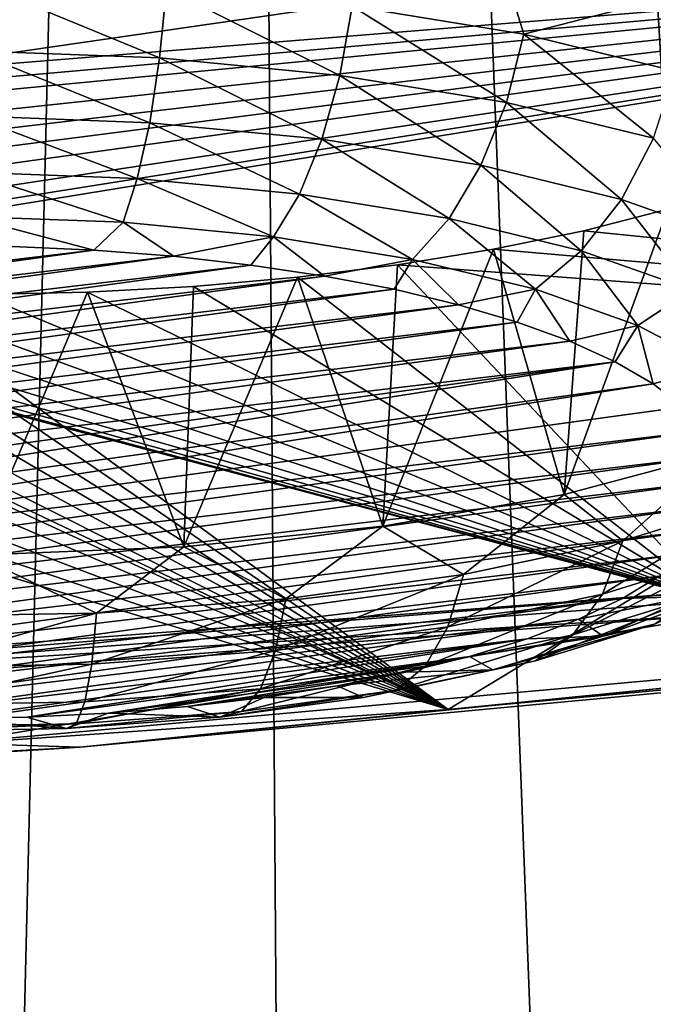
# Model space of a CAD drawing. Header units: millimetres. Extents: x -24 to 24, y 0 to 188.
# Tile 198 of 256: x 4.904 to 5.569, y 128.271 to 129.303. Entities that reach past the tile are written whole.
import ezdxf

# ---------------------------------------------------------------- set-up
doc = ezdxf.new("R2010")
doc.units = ezdxf.units.MM
doc.header["$LTSCALE"] = 58.620611
for name, color, linetype in [('160', 7, 'CONTINUOUS'), ('197', 7, 'CONTINUOUS'), ('212', 7, 'CONTINUOUS'), ('214', 7, 'CONTINUOUS'), ('216', 7, 'CONTINUOUS'), ('228', 7, 'CONTINUOUS'), ('279', 7, 'CONTINUOUS'), ('31', 7, 'CONTINUOUS'), ('325', 7, 'CONTINUOUS'), ('326', 7, 'CONTINUOUS'), ('327', 7, 'CONTINUOUS'), ('328', 7, 'CONTINUOUS'), ('348', 7, 'CONTINUOUS'), ('40', 7, 'CONTINUOUS')]:
    doc.layers.add(name, color=color, linetype=linetype)

msp = doc.modelspace()

# ---------------------------------------------------------------- linework, layer by layer
at = {"layer": '160', "color": 7, "linetype": 'CONTINUOUS'}
for points in [[(5.1137, 136.6858, 206.8736), (6.1958, 108.7236, 117.1237), (6.4283, 137.1747, 207.1017), (5.1137, 136.6858, 206.8736)], [(3.811, 136.3147, 206.7007), (4.4244, 108.2551, 117.2714), (5.1137, 136.6858, 206.8736), (3.811, 136.3147, 206.7007)], [(4.4244, 108.2551, 117.2714), (5.313, 108.4698, 117.2037), (5.1137, 136.6858, 206.8736), (4.4244, 108.2551, 117.2714)], [(5.313, 108.4698, 117.2037), (6.1958, 108.7236, 117.1237), (5.1137, 136.6858, 206.8736), (5.313, 108.4698, 117.2037)]]:
    msp.add_3dface(points, dxfattribs=at)
at = {"layer": '197', "color": 7, "linetype": 'CONTINUOUS'}
for points in [[(4.7114, 129.3227, 213.4456), (6.7392, 129.5352, 213.8589), (4.7185, 129.2426, 213.6568), (4.7114, 129.3227, 213.4456)], [(4.7185, 129.2426, 213.6568), (6.7392, 129.5352, 213.8589), (6.717, 129.4047, 214.171), (4.7185, 129.2426, 213.6568)]]:
    msp.add_3dface(points, dxfattribs=at)
at = {"layer": '212', "color": 7, "linetype": 'CONTINUOUS'}
for points in [[(7.0694, 128.7503, 216.9002), (6.7461, 128.7066, 216.8726), (5.3538, 128.5799, 216.3597), (7.0694, 128.7503, 216.9002)], [(6.7461, 128.7066, 216.8726), (6.3946, 128.6845, 216.8406), (4.968, 128.5403, 216.3453), (6.7461, 128.7066, 216.8726)], [(6.7461, 128.7066, 216.8726), (4.968, 128.5403, 216.3453), (5.3538, 128.5799, 216.3597), (6.7461, 128.7066, 216.8726)], [(6.3946, 128.6845, 216.8406), (4.8343, 128.5446, 216.3968), (4.968, 128.5403, 216.3453), (6.3946, 128.6845, 216.8406)], [(5.3538, 128.5799, 216.3597), (4.968, 128.5403, 216.3453), (3.5938, 128.4571, 215.9704), (5.3538, 128.5799, 216.3597)], [(4.968, 128.5403, 216.3453), (3.2409, 128.444, 216.0777), (3.1458, 128.4251, 215.98), (4.968, 128.5403, 216.3453)], [(4.968, 128.5403, 216.3453), (3.1458, 128.4251, 215.98), (3.5938, 128.4571, 215.9704), (4.968, 128.5403, 216.3453)], [(4.8343, 128.5446, 216.3968), (3.2409, 128.444, 216.0777), (4.968, 128.5403, 216.3453), (4.8343, 128.5446, 216.3968)]]:
    msp.add_3dface(points, dxfattribs=at)
at = {"layer": '214', "color": 7, "linetype": 'CONTINUOUS'}
for points in [[(4.8343, 128.5446, 216.3968), (6.3946, 128.6845, 216.8406), (5.6454, 128.6801, 216.8244), (4.8343, 128.5446, 216.3968)], [(3.7938, 128.5407, 216.3822), (4.8343, 128.5446, 216.3968), (5.6454, 128.6801, 216.8244), (3.7938, 128.5407, 216.3822)]]:
    msp.add_3dface(points, dxfattribs=at)
at = {"layer": '216', "color": 7, "linetype": 'CONTINUOUS'}
for points in [[(6.717, 129.4047, 214.171), (5.3538, 128.5799, 216.3597), (4.6824, 129.0732, 214.1824), (6.717, 129.4047, 214.171)], [(4.6873, 129.0823, 214.1544), (6.717, 129.4047, 214.171), (4.6824, 129.0732, 214.1824), (4.6873, 129.0823, 214.1544)], [(4.6952, 129.0989, 214.1036), (6.717, 129.4047, 214.171), (4.6873, 129.0823, 214.1544), (4.6952, 129.0989, 214.1036)], [(4.7054, 129.1258, 214.0209), (6.717, 129.4047, 214.171), (4.6952, 129.0989, 214.1036), (4.7054, 129.1258, 214.0209)], [(4.7114, 129.1467, 213.9563), (6.717, 129.4047, 214.171), (4.7054, 129.1258, 214.0209), (4.7114, 129.1467, 213.9563)], [(4.7156, 129.1682, 213.8895), (6.717, 129.4047, 214.171), (4.7114, 129.1467, 213.9563), (4.7156, 129.1682, 213.8895)], [(4.7182, 129.1902, 213.8207), (6.717, 129.4047, 214.171), (4.7156, 129.1682, 213.8895), (4.7182, 129.1902, 213.8207)], [(4.7191, 129.2129, 213.7498), (6.717, 129.4047, 214.171), (4.7182, 129.1902, 213.8207), (4.7191, 129.2129, 213.7498)], [(4.7185, 129.2426, 213.6568), (6.717, 129.4047, 214.171), (4.7187, 129.2277, 213.7034), (4.7185, 129.2426, 213.6568)], [(4.7187, 129.2277, 213.7034), (6.717, 129.4047, 214.171), (4.7191, 129.2129, 213.7498), (4.7187, 129.2277, 213.7034)], [(6.717, 129.4047, 214.171), (7.0694, 128.7503, 216.9002), (5.3538, 128.5799, 216.3597), (6.717, 129.4047, 214.171)], [(4.6824, 129.0732, 214.1824), (5.3538, 128.5799, 216.3597), (4.6674, 129.0485, 214.2571), (4.6824, 129.0732, 214.1824)], [(4.6674, 129.0485, 214.2571), (5.3538, 128.5799, 216.3597), (4.6503, 129.0251, 214.3278), (4.6674, 129.0485, 214.2571)], [(4.6503, 129.0251, 214.3278), (5.3538, 128.5799, 216.3597), (4.6315, 129.0027, 214.3943), (4.6503, 129.0251, 214.3278)], [(4.6315, 129.0027, 214.3943), (5.3538, 128.5799, 216.3597), (4.6112, 128.9816, 214.4567), (4.6315, 129.0027, 214.3943)], [(4.6112, 128.9816, 214.4567), (5.3538, 128.5799, 216.3597), (4.5895, 128.9616, 214.5151), (4.6112, 128.9816, 214.4567)], [(4.5895, 128.9616, 214.5151), (5.3538, 128.5799, 216.3597), (4.5754, 128.9496, 214.5499), (4.5895, 128.9616, 214.5151)], [(4.5669, 128.9429, 214.5694), (5.3538, 128.5799, 216.3597), (4.5433, 128.9252, 214.6198), (4.5669, 128.9429, 214.5694)], [(4.5754, 128.9496, 214.5499), (5.3538, 128.5799, 216.3597), (4.5669, 128.9429, 214.5694), (4.5754, 128.9496, 214.5499)], [(4.5433, 128.9252, 214.6198), (5.3538, 128.5799, 216.3597), (4.5068, 128.9008, 214.6884), (4.5433, 128.9252, 214.6198)], [(4.5068, 128.9008, 214.6884), (5.3538, 128.5799, 216.3597), (4.4692, 128.8787, 214.749), (4.5068, 128.9008, 214.6884)], [(4.4692, 128.8787, 214.749), (5.3538, 128.5799, 216.3597), (4.4311, 128.8588, 214.8024), (4.4692, 128.8787, 214.749)], [(5.3538, 128.5799, 216.3597), (3.5938, 128.4571, 215.9704), (4.4311, 128.8588, 214.8024), (5.3538, 128.5799, 216.3597)]]:
    msp.add_3dface(points, dxfattribs=at)
at = {"layer": '228', "color": 7, "linetype": 'CONTINUOUS'}
for points in [[(3.7944, 128.5656, 216.3744), (5.6454, 128.6801, 216.8244), (5.6459, 128.7051, 216.8167), (3.7944, 128.5656, 216.3744)], [(3.7938, 128.5407, 216.3822), (5.6454, 128.6801, 216.8244), (3.7944, 128.5656, 216.3744), (3.7938, 128.5407, 216.3822)]]:
    msp.add_3dface(points, dxfattribs=at)
at = {"layer": '279', "color": 7, "linetype": 'CONTINUOUS'}
for points in [[(3.7849, 128.5548, 216.4293), (5.6316, 128.6939, 216.8705), (4.033, 129.1212, 218.1153), (3.7849, 128.5548, 216.4293)], [(4.033, 129.1212, 218.1153), (5.6316, 128.6939, 216.8705), (4.1199, 129.0964, 218.0466), (4.033, 129.1212, 218.1153)], [(5.496, 129.0816, 218.0365), (7.4242, 128.8868, 217.4822), (5.5842, 129.1041, 218.1041), (5.496, 129.0816, 218.0365)], [(4.1199, 129.0964, 218.0466), (5.6316, 128.6939, 216.8705), (4.2135, 129.0746, 217.9862), (4.1199, 129.0964, 218.0466)], [(5.4012, 129.0622, 217.9775), (7.4242, 128.8868, 217.4822), (5.496, 129.0816, 218.0365), (5.4012, 129.0622, 217.9775)], [(4.2135, 129.0746, 217.9862), (5.6316, 128.6939, 216.8705), (4.313, 129.056, 217.9348), (4.2135, 129.0746, 217.9862)], [(4.313, 129.056, 217.9348), (5.6316, 128.6939, 216.8705), (4.4173, 129.0407, 217.8929), (4.313, 129.056, 217.9348)], [(5.3007, 129.0459, 217.9275), (7.4242, 128.8868, 217.4822), (5.4012, 129.0622, 217.9775), (5.3007, 129.0459, 217.9275)], [(5.1956, 129.0329, 217.8871), (5.6316, 128.6939, 216.8705), (5.3007, 129.0459, 217.9275), (5.1956, 129.0329, 217.8871)], [(5.6316, 128.6939, 216.8705), (7.4242, 128.8868, 217.4822), (5.3007, 129.0459, 217.9275), (5.6316, 128.6939, 216.8705)], [(4.4173, 129.0407, 217.8929), (5.6316, 128.6939, 216.8705), (4.5255, 129.0288, 217.8609), (4.4173, 129.0407, 217.8929)], [(4.5255, 129.0288, 217.8609), (5.6316, 128.6939, 216.8705), (4.6365, 129.0205, 217.8391), (4.5255, 129.0288, 217.8609)], [(5.0868, 129.0233, 217.8567), (5.6316, 128.6939, 216.8705), (5.1956, 129.0329, 217.8871), (5.0868, 129.0233, 217.8567)], [(4.6365, 129.0205, 217.8391), (5.6316, 128.6939, 216.8705), (4.7492, 129.0158, 217.8277), (4.6365, 129.0205, 217.8391)], [(4.7492, 129.0158, 217.8277), (5.6316, 128.6939, 216.8705), (4.8625, 129.0147, 217.8268), (4.7492, 129.0158, 217.8277)], [(4.8625, 129.0147, 217.8268), (5.6316, 128.6939, 216.8705), (4.9754, 129.0172, 217.8365), (4.8625, 129.0147, 217.8268)], [(4.9754, 129.0172, 217.8365), (5.6316, 128.6939, 216.8705), (5.0868, 129.0233, 217.8567), (4.9754, 129.0172, 217.8365)]]:
    msp.add_3dface(points, dxfattribs=at)
at = {"layer": '31', "color": 7, "linetype": 'CONTINUOUS'}
for points in [[(3.9472, 123.9909, 23.9266), (5.8919, 123.9909, 23.5233), (4.4559, 148, 23.8371), (3.9472, 123.9909, 23.9266)], [(4.4559, 148, 23.8371), (5.8919, 123.9909, 23.5233), (6.6363, 148, 23.3243), (4.4559, 148, 23.8371)], [(6.6363, 0.5, -23.3243), (4.4559, 0.5, -23.8371), (6.6363, 148, -23.3243), (6.6363, 0.5, -23.3243)], [(6.6363, 148, -23.3243), (4.4559, 0.5, -23.8371), (4.4559, 148, -23.8371), (6.6363, 148, -23.3243)]]:
    msp.add_3dface(points, dxfattribs=at)
at = {"layer": '325', "color": 7, "linetype": 'CONTINUOUS'}
for points in [[(5.496, 129.0816, 218.0365), (5.5842, 129.1041, 218.1041), (5.4755, 128.8052, 218.1416), (5.496, 129.0816, 218.0365)], [(5.4755, 128.8052, 218.1416), (5.5842, 129.1041, 218.1041), (5.6408, 128.849, 218.2807), (5.4755, 128.8052, 218.1416)], [(5.4012, 129.0622, 217.9775), (5.496, 129.0816, 218.0365), (5.4755, 128.8052, 218.1416), (5.4012, 129.0622, 217.9775)], [(5.3007, 129.0459, 217.9275), (5.4012, 129.0622, 217.9775), (5.2851, 128.7719, 218.036), (5.3007, 129.0459, 217.9275)], [(5.2851, 128.7719, 218.036), (5.4012, 129.0622, 217.9775), (5.4755, 128.8052, 218.1416), (5.2851, 128.7719, 218.036)], [(5.1956, 129.0329, 217.8871), (5.3007, 129.0459, 217.9275), (5.2851, 128.7719, 218.036), (5.1956, 129.0329, 217.8871)], [(5.0868, 129.0233, 217.8567), (5.1956, 129.0329, 217.8871), (5.0766, 128.7504, 217.9679), (5.0868, 129.0233, 217.8567)], [(5.0766, 128.7504, 217.9679), (5.1956, 129.0329, 217.8871), (5.2851, 128.7719, 218.036), (5.0766, 128.7504, 217.9679)], [(4.8625, 129.0147, 217.8268), (4.9754, 129.0172, 217.8365), (4.8583, 128.7416, 217.9398), (4.8625, 129.0147, 217.8268)], [(4.8583, 128.7416, 217.9398), (4.9754, 129.0172, 217.8365), (5.0766, 128.7504, 217.9679), (4.8583, 128.7416, 217.9398)], [(4.9754, 129.0172, 217.8365), (5.0868, 129.0233, 217.8567), (5.0766, 128.7504, 217.9679), (4.9754, 129.0172, 217.8365)]]:
    msp.add_3dface(points, dxfattribs=at)
at = {"layer": '326', "color": 7, "linetype": 'CONTINUOUS'}
for points in [[(5.5687, 128.9212, 219.4203), (5.6003, 128.8972, 219.3441), (5.6352, 128.939, 219.4466), (5.5687, 128.9212, 219.4203)], [(5.4755, 128.8052, 218.1416), (5.6408, 128.849, 218.2807), (5.537, 128.7566, 218.2281), (5.4755, 128.8052, 218.1416)], [(5.537, 128.7566, 218.2281), (5.6408, 128.849, 218.2807), (5.6798, 128.8006, 218.3678), (5.537, 128.7566, 218.2281)], [(5.2851, 128.7719, 218.036), (5.4755, 128.8052, 218.1416), (5.3697, 128.7212, 218.1158), (5.2851, 128.7719, 218.036)], [(5.3697, 128.7212, 218.1158), (5.4755, 128.8052, 218.1416), (5.537, 128.7566, 218.2281), (5.3697, 128.7212, 218.1158)], [(5.537, 128.7566, 218.2281), (5.6798, 128.8006, 218.3678), (5.5157, 128.7007, 218.2719), (5.537, 128.7566, 218.2281)], [(5.5157, 128.7007, 218.2719), (5.6798, 128.8006, 218.3678), (5.6543, 128.7435, 218.4074), (5.5157, 128.7007, 218.2719)], [(5.0766, 128.7504, 217.9679), (5.2851, 128.7719, 218.036), (5.1836, 128.6956, 218.0348), (5.0766, 128.7504, 217.9679)], [(5.1836, 128.6956, 218.0348), (5.2851, 128.7719, 218.036), (5.3697, 128.7212, 218.1158), (5.1836, 128.6956, 218.0348)], [(5.3697, 128.7212, 218.1158), (5.537, 128.7566, 218.2281), (5.3534, 128.6664, 218.1629), (5.3697, 128.7212, 218.1158)], [(5.3534, 128.6664, 218.1629), (5.537, 128.7566, 218.2281), (5.5157, 128.7007, 218.2719), (5.3534, 128.6664, 218.1629)], [(4.8583, 128.7416, 217.9398), (5.0766, 128.7504, 217.9679), (4.9851, 128.6808, 217.9877), (4.8583, 128.7416, 217.9398)], [(4.9851, 128.6808, 217.9877), (5.0766, 128.7504, 217.9679), (5.1836, 128.6956, 218.0348), (4.9851, 128.6808, 217.9877)], [(4.7809, 128.6772, 217.9763), (4.8583, 128.7416, 217.9398), (4.9851, 128.6808, 217.9877), (4.7809, 128.6772, 217.9763)], [(5.5157, 128.7007, 218.2719), (5.6543, 128.7435, 218.4074), (5.4846, 128.658, 218.3237), (5.5157, 128.7007, 218.2719)], [(5.4846, 128.658, 218.3237), (5.6543, 128.7435, 218.4074), (5.617, 128.6988, 218.4532), (5.4846, 128.658, 218.3237)], [(5.1836, 128.6956, 218.0348), (5.3697, 128.7212, 218.1158), (5.1728, 128.6416, 218.0843), (5.1836, 128.6956, 218.0348)], [(5.1728, 128.6416, 218.0843), (5.3697, 128.7212, 218.1158), (5.3534, 128.6664, 218.1629), (5.1728, 128.6416, 218.0843)], [(5.5752, 128.7195, 218.7804), (5.5367, 128.6962, 218.7067), (5.6083, 128.6983, 218.6833), (5.5752, 128.7195, 218.7804)], [(5.6083, 128.6983, 218.6833), (5.5164, 128.6568, 218.5518), (5.6691, 128.714, 218.644), (5.6083, 128.6983, 218.6833)], [(5.5164, 128.6568, 218.5518), (5.57, 128.6693, 218.5023), (5.6691, 128.714, 218.644), (5.5164, 128.6568, 218.5518)], [(4.9851, 128.6808, 217.9877), (5.1836, 128.6956, 218.0348), (4.9802, 128.6272, 218.0386), (4.9851, 128.6808, 217.9877)], [(4.9802, 128.6272, 218.0386), (5.1836, 128.6956, 218.0348), (5.1728, 128.6416, 218.0843), (4.9802, 128.6272, 218.0386)], [(5.3534, 128.6664, 218.1629), (5.5157, 128.7007, 218.2719), (5.3295, 128.6252, 218.2196), (5.3534, 128.6664, 218.1629)], [(5.3295, 128.6252, 218.2196), (5.5157, 128.7007, 218.2719), (5.4846, 128.658, 218.3237), (5.3295, 128.6252, 218.2196)], [(5.4846, 128.658, 218.3237), (5.617, 128.6988, 218.4532), (5.4454, 128.6309, 218.3804), (5.4846, 128.658, 218.3237)], [(5.4454, 128.6309, 218.3804), (5.617, 128.6988, 218.4532), (5.57, 128.6693, 218.5023), (5.4454, 128.6309, 218.3804)], [(5.5367, 128.6962, 218.7067), (5.4904, 128.6743, 218.6371), (5.6083, 128.6983, 218.6833), (5.5367, 128.6962, 218.7067)], [(5.6083, 128.6983, 218.6833), (5.4904, 128.6743, 218.6371), (5.5164, 128.6568, 218.5518), (5.6083, 128.6983, 218.6833)], [(4.7809, 128.6772, 217.9763), (4.9851, 128.6808, 217.9877), (4.782, 128.6237, 218.0275), (4.7809, 128.6772, 217.9763)], [(4.782, 128.6237, 218.0275), (4.9851, 128.6808, 217.9877), (4.9802, 128.6272, 218.0386), (4.782, 128.6237, 218.0275)], [(5.4904, 128.6743, 218.6371), (5.4366, 128.6539, 218.5726), (5.5164, 128.6568, 218.5518), (5.4904, 128.6743, 218.6371)], [(5.1728, 128.6416, 218.0843), (5.3534, 128.6664, 218.1629), (5.157, 128.6015, 218.1445), (5.1728, 128.6416, 218.0843)], [(5.157, 128.6015, 218.1445), (5.3534, 128.6664, 218.1629), (5.3295, 128.6252, 218.2196), (5.157, 128.6015, 218.1445)], [(5.5164, 128.6568, 218.5518), (5.4006, 128.6212, 218.4386), (5.57, 128.6693, 218.5023), (5.5164, 128.6568, 218.5518)], [(5.4006, 128.6212, 218.4386), (5.4454, 128.6309, 218.3804), (5.57, 128.6693, 218.5023), (5.4006, 128.6212, 218.4386)], [(5.3295, 128.6252, 218.2196), (5.4846, 128.658, 218.3237), (5.2994, 128.6, 218.2825), (5.3295, 128.6252, 218.2196)], [(5.2994, 128.6, 218.2825), (5.4846, 128.658, 218.3237), (5.4454, 128.6309, 218.3804), (5.2994, 128.6, 218.2825)], [(5.4366, 128.6539, 218.5726), (5.3761, 128.6354, 218.5138), (5.5164, 128.6568, 218.5518), (5.4366, 128.6539, 218.5726)], [(5.5164, 128.6568, 218.5518), (5.3761, 128.6354, 218.5138), (5.4006, 128.6212, 218.4386), (5.5164, 128.6568, 218.5518)], [(4.9802, 128.6272, 218.0386), (5.1728, 128.6416, 218.0843), (4.9729, 128.5877, 218.1008), (4.9802, 128.6272, 218.0386)], [(4.9729, 128.5877, 218.1008), (5.1728, 128.6416, 218.0843), (5.157, 128.6015, 218.1445), (4.9729, 128.5877, 218.1008)], [(5.3761, 128.6354, 218.5138), (5.3095, 128.6188, 218.4613), (5.4006, 128.6212, 218.4386), (5.3761, 128.6354, 218.5138)], [(4.782, 128.6237, 218.0275), (4.9802, 128.6272, 218.0386), (4.7836, 128.5844, 218.0902), (4.782, 128.6237, 218.0275)], [(4.7836, 128.5844, 218.0902), (4.9802, 128.6272, 218.0386), (4.9729, 128.5877, 218.1008), (4.7836, 128.5844, 218.0902)], [(5.157, 128.6015, 218.1445), (5.3295, 128.6252, 218.2196), (5.1371, 128.5777, 218.2117), (5.157, 128.6015, 218.1445)], [(5.1371, 128.5777, 218.2117), (5.3295, 128.6252, 218.2196), (5.2994, 128.6, 218.2825), (5.1371, 128.5777, 218.2117)], [(5.4006, 128.6212, 218.4386), (5.2651, 128.5925, 218.3476), (5.4454, 128.6309, 218.3804), (5.4006, 128.6212, 218.4386)], [(5.2651, 128.5925, 218.3476), (5.2994, 128.6, 218.2825), (5.4454, 128.6309, 218.3804), (5.2651, 128.5925, 218.3476)], [(5.3095, 128.6188, 218.4613), (5.2375, 128.6045, 218.4157), (5.4006, 128.6212, 218.4386), (5.3095, 128.6188, 218.4613)], [(5.4006, 128.6212, 218.4386), (5.2375, 128.6045, 218.4157), (5.2651, 128.5925, 218.3476), (5.4006, 128.6212, 218.4386)], [(5.2375, 128.6045, 218.4157), (5.1609, 128.5924, 218.3776), (5.2651, 128.5925, 218.3476), (5.2375, 128.6045, 218.4157)], [(4.9729, 128.5877, 218.1008), (5.157, 128.6015, 218.1445), (4.9638, 128.5648, 218.1707), (4.9729, 128.5877, 218.1008)], [(4.9638, 128.5648, 218.1707), (5.157, 128.6015, 218.1445), (5.1371, 128.5777, 218.2117), (4.9638, 128.5648, 218.1707)], [(5.1609, 128.5924, 218.3776), (5.0805, 128.5829, 218.3474), (5.1143, 128.5718, 218.282), (5.1609, 128.5924, 218.3776)], [(5.2651, 128.5925, 218.3476), (5.1143, 128.5718, 218.282), (5.2994, 128.6, 218.2825), (5.2651, 128.5925, 218.3476)], [(5.1143, 128.5718, 218.282), (5.1371, 128.5777, 218.2117), (5.2994, 128.6, 218.2825), (5.1143, 128.5718, 218.282)], [(5.2651, 128.5925, 218.3476), (5.1609, 128.5924, 218.3776), (5.1143, 128.5718, 218.282), (5.2651, 128.5925, 218.3476)], [(4.7836, 128.5844, 218.0902), (4.9729, 128.5877, 218.1008), (4.7857, 128.5616, 218.1607), (4.7836, 128.5844, 218.0902)], [(4.7857, 128.5616, 218.1607), (4.9729, 128.5877, 218.1008), (4.9638, 128.5648, 218.1707), (4.7857, 128.5616, 218.1607)], [(5.0805, 128.5829, 218.3474), (4.9973, 128.5759, 218.3253), (5.1143, 128.5718, 218.282), (5.0805, 128.5829, 218.3474)], [(4.9121, 128.5716, 218.3116), (4.8259, 128.57, 218.3066), (4.9534, 128.5597, 218.2438), (4.9121, 128.5716, 218.3116)], [(4.9973, 128.5759, 218.3253), (4.9121, 128.5716, 218.3116), (4.9534, 128.5597, 218.2438), (4.9973, 128.5759, 218.3253)], [(5.1143, 128.5718, 218.282), (4.9534, 128.5597, 218.2438), (5.1371, 128.5777, 218.2117), (5.1143, 128.5718, 218.282)], [(4.9534, 128.5597, 218.2438), (4.9638, 128.5648, 218.1707), (5.1371, 128.5777, 218.2117), (4.9534, 128.5597, 218.2438)], [(5.1143, 128.5718, 218.282), (4.9973, 128.5759, 218.3253), (4.9534, 128.5597, 218.2438), (5.1143, 128.5718, 218.282)], [(4.788, 128.5568, 218.2345), (4.7857, 128.5616, 218.1607), (4.9638, 128.5648, 218.1707), (4.788, 128.5568, 218.2345)], [(4.9534, 128.5597, 218.2438), (4.8259, 128.57, 218.3066), (4.788, 128.5568, 218.2345), (4.9534, 128.5597, 218.2438)], [(4.9534, 128.5597, 218.2438), (4.788, 128.5568, 218.2345), (4.9638, 128.5648, 218.1707), (4.9534, 128.5597, 218.2438)]]:
    msp.add_3dface(points, dxfattribs=at)
at = {"layer": '327', "color": 7, "linetype": 'CONTINUOUS'}
for points in [[(4.1459, 128.962, 219.5498), (4.0996, 128.9401, 219.4802), (4.9822, 129.0613, 219.8646), (4.1459, 128.962, 219.5498)], [(4.9822, 129.0613, 219.8646), (4.0996, 128.9401, 219.4802), (5.0659, 129.0548, 219.8441), (4.9822, 129.0613, 219.8646)], [(4.8968, 129.0651, 219.8768), (4.1459, 128.962, 219.5498), (4.9822, 129.0613, 219.8646), (4.8968, 129.0651, 219.8768)], [(4.0611, 128.9168, 219.4064), (4.031, 128.8925, 219.3292), (5.1468, 129.0457, 219.8152), (4.0611, 128.9168, 219.4064)], [(5.1468, 129.0457, 219.8152), (4.031, 128.8925, 219.3292), (5.2241, 129.0341, 219.7785), (5.1468, 129.0457, 219.8152)], [(4.0996, 128.9401, 219.4802), (4.0611, 128.9168, 219.4064), (5.0659, 129.0548, 219.8441), (4.0996, 128.9401, 219.4802)], [(5.0659, 129.0548, 219.8441), (4.0611, 128.9168, 219.4064), (5.1468, 129.0457, 219.8152), (5.0659, 129.0548, 219.8441)], [(4.031, 128.8925, 219.3292), (4.0094, 128.8673, 219.2494), (5.2241, 129.0341, 219.7785), (4.031, 128.8925, 219.3292)], [(5.2241, 129.0341, 219.7785), (4.0094, 128.8673, 219.2494), (5.297, 129.0202, 219.7342), (5.2241, 129.0341, 219.7785)], [(4.0094, 128.8673, 219.2494), (3.9967, 128.8416, 219.1679), (5.297, 129.0202, 219.7342), (4.0094, 128.8673, 219.2494)], [(5.297, 129.0202, 219.7342), (3.9967, 128.8416, 219.1679), (5.3647, 129.004, 219.683), (5.297, 129.0202, 219.7342)], [(3.9967, 128.8416, 219.1679), (3.9931, 128.8157, 219.0856), (5.3647, 129.004, 219.683), (3.9967, 128.8416, 219.1679)], [(5.3647, 129.004, 219.683), (3.9931, 128.8157, 219.0856), (5.4263, 128.9858, 219.6253), (5.3647, 129.004, 219.683)], [(3.9931, 128.8157, 219.0856), (3.9985, 128.7897, 219.0034), (5.4263, 128.9858, 219.6253), (3.9931, 128.8157, 219.0856)], [(5.4263, 128.9858, 219.6253), (3.9985, 128.7897, 219.0034), (5.4813, 128.9658, 219.5617), (5.4263, 128.9858, 219.6253)], [(3.9985, 128.7897, 219.0034), (4.0129, 128.7641, 218.9221), (5.4813, 128.9658, 219.5617), (3.9985, 128.7897, 219.0034)], [(5.4813, 128.9658, 219.5617), (4.0129, 128.7641, 218.9221), (5.529, 128.9441, 219.493), (5.4813, 128.9658, 219.5617)], [(4.0129, 128.7641, 218.9221), (4.036, 128.7391, 218.8427), (5.529, 128.9441, 219.493), (4.0129, 128.7641, 218.9221)], [(4.036, 128.7391, 218.8427), (4.0676, 128.7151, 218.7665), (5.529, 128.9441, 219.493), (4.036, 128.7391, 218.8427)], [(4.0676, 128.7151, 218.7665), (5.5687, 128.9212, 219.4203), (5.529, 128.9441, 219.493), (4.0676, 128.7151, 218.7665)], [(4.0676, 128.7151, 218.7665), (4.1073, 128.6922, 218.6939), (5.5687, 128.9212, 219.4203), (4.0676, 128.7151, 218.7665)], [(4.1073, 128.6922, 218.6939), (5.6003, 128.8972, 219.3441), (5.5687, 128.9212, 219.4203), (4.1073, 128.6922, 218.6939)], [(4.1073, 128.6922, 218.6939), (5.6234, 128.8722, 219.2648), (5.6003, 128.8972, 219.3441), (4.1073, 128.6922, 218.6939)], [(4.1073, 128.6922, 218.6939), (4.155, 128.6705, 218.6252), (5.6234, 128.8722, 219.2648), (4.1073, 128.6922, 218.6939)], [(4.155, 128.6705, 218.6252), (5.6378, 128.8465, 219.1835), (5.6234, 128.8722, 219.2648), (4.155, 128.6705, 218.6252)], [(4.155, 128.6705, 218.6252), (4.21, 128.6505, 218.5616), (5.6378, 128.8465, 219.1835), (4.155, 128.6705, 218.6252)], [(4.21, 128.6505, 218.5616), (5.6432, 128.8206, 219.1013), (5.6378, 128.8465, 219.1835), (4.21, 128.6505, 218.5616)], [(4.21, 128.6505, 218.5616), (4.2716, 128.6323, 218.5039), (5.6432, 128.8206, 219.1013), (4.21, 128.6505, 218.5616)], [(4.2716, 128.6323, 218.5039), (5.6395, 128.7947, 219.019), (5.6432, 128.8206, 219.1013), (4.2716, 128.6323, 218.5039)], [(4.2716, 128.6323, 218.5039), (4.3393, 128.6161, 218.4526), (5.6395, 128.7947, 219.019), (4.2716, 128.6323, 218.5039)], [(4.3393, 128.6161, 218.4526), (5.6269, 128.769, 218.9375), (5.6395, 128.7947, 219.019), (4.3393, 128.6161, 218.4526)], [(4.3393, 128.6161, 218.4526), (4.4121, 128.6021, 218.4084), (5.6269, 128.769, 218.9375), (4.3393, 128.6161, 218.4526)], [(4.4121, 128.6021, 218.4084), (5.6053, 128.7438, 218.8577), (5.6269, 128.769, 218.9375), (4.4121, 128.6021, 218.4084)], [(4.4121, 128.6021, 218.4084), (4.4895, 128.5906, 218.3717), (5.6053, 128.7438, 218.8577), (4.4121, 128.6021, 218.4084)], [(4.4895, 128.5906, 218.3717), (5.5752, 128.7195, 218.7804), (5.6053, 128.7438, 218.8577), (4.4895, 128.5906, 218.3717)], [(4.4895, 128.5906, 218.3717), (4.5704, 128.5815, 218.3428), (5.5752, 128.7195, 218.7804), (4.4895, 128.5906, 218.3717)], [(4.5704, 128.5815, 218.3428), (5.5367, 128.6962, 218.7067), (5.5752, 128.7195, 218.7804), (4.5704, 128.5815, 218.3428)], [(4.5704, 128.5815, 218.3428), (4.6541, 128.575, 218.3222), (5.5367, 128.6962, 218.7067), (4.5704, 128.5815, 218.3428)], [(4.6541, 128.575, 218.3222), (5.4904, 128.6743, 218.6371), (5.5367, 128.6962, 218.7067), (4.6541, 128.575, 218.3222)], [(4.6541, 128.575, 218.3222), (4.7395, 128.5712, 218.3101), (5.4904, 128.6743, 218.6371), (4.6541, 128.575, 218.3222)], [(4.7395, 128.5712, 218.3101), (5.4366, 128.6539, 218.5726), (5.4904, 128.6743, 218.6371), (4.7395, 128.5712, 218.3101)], [(4.7395, 128.5712, 218.3101), (4.8259, 128.57, 218.3066), (5.4366, 128.6539, 218.5726), (4.7395, 128.5712, 218.3101)], [(4.8259, 128.57, 218.3066), (4.9121, 128.5716, 218.3116), (5.4366, 128.6539, 218.5726), (4.8259, 128.57, 218.3066)], [(4.9121, 128.5716, 218.3116), (5.3761, 128.6354, 218.5138), (5.4366, 128.6539, 218.5726), (4.9121, 128.5716, 218.3116)], [(4.9121, 128.5716, 218.3116), (4.9973, 128.5759, 218.3253), (5.3761, 128.6354, 218.5138), (4.9121, 128.5716, 218.3116)], [(4.9973, 128.5759, 218.3253), (5.3095, 128.6188, 218.4613), (5.3761, 128.6354, 218.5138), (4.9973, 128.5759, 218.3253)], [(4.9973, 128.5759, 218.3253), (5.0805, 128.5829, 218.3474), (5.3095, 128.6188, 218.4613), (4.9973, 128.5759, 218.3253)], [(5.0805, 128.5829, 218.3474), (5.2375, 128.6045, 218.4157), (5.3095, 128.6188, 218.4613), (5.0805, 128.5829, 218.3474)], [(5.0805, 128.5829, 218.3474), (5.1609, 128.5924, 218.3776), (5.2375, 128.6045, 218.4157), (5.0805, 128.5829, 218.3474)]]:
    msp.add_3dface(points, dxfattribs=at)
at = {"layer": '328', "color": 7, "linetype": 'CONTINUOUS'}
for points in [[(5.433, 129.2877, 219.9125), (5.4088, 129.3669, 219.9231), (5.2531, 129.3169, 220.0052), (5.433, 129.2877, 219.9125)], [(5.584, 129.3267, 219.7956), (5.4088, 129.3669, 219.9231), (5.433, 129.2877, 219.9125), (5.584, 129.3267, 219.7956)], [(5.0512, 129.2628, 220.0544), (4.8554, 129.3435, 220.0894), (4.8543, 129.2703, 220.0782), (5.0512, 129.2628, 220.0544)], [(5.0583, 129.3357, 220.0649), (4.8554, 129.3435, 220.0894), (5.0512, 129.2628, 220.0544), (5.0583, 129.3357, 220.0649)], [(5.2402, 129.2445, 219.9965), (5.0583, 129.3357, 220.0649), (5.0512, 129.2628, 220.0544), (5.2402, 129.2445, 219.9965)], [(5.2531, 129.3169, 220.0052), (5.0583, 129.3357, 220.0649), (5.2402, 129.2445, 219.9965), (5.2531, 129.3169, 220.0052)], [(5.592, 129.249, 219.7897), (5.584, 129.3267, 219.7956), (5.433, 129.2877, 219.9125), (5.592, 129.249, 219.7897)], [(5.4148, 129.2161, 219.9064), (5.2531, 129.3169, 220.0052), (5.2402, 129.2445, 219.9965), (5.4148, 129.2161, 219.9064)], [(5.433, 129.2877, 219.9125), (5.2531, 129.3169, 220.0052), (5.4148, 129.2161, 219.9064), (5.433, 129.2877, 219.9125)], [(5.5691, 129.1786, 219.7873), (5.433, 129.2877, 219.9125), (5.4148, 129.2161, 219.9064), (5.5691, 129.1786, 219.7873)], [(5.592, 129.249, 219.7897), (5.433, 129.2877, 219.9125), (5.5691, 129.1786, 219.7873), (5.592, 129.249, 219.7897)], [(5.0408, 129.1949, 220.0266), (4.8543, 129.2703, 220.0782), (4.8527, 129.2021, 220.0493), (5.0408, 129.1949, 220.0266)], [(5.0512, 129.2628, 220.0544), (4.8543, 129.2703, 220.0782), (5.0408, 129.1949, 220.0266), (5.0512, 129.2628, 220.0544)], [(5.2214, 129.1775, 219.9713), (5.0512, 129.2628, 220.0544), (5.0408, 129.1949, 220.0266), (5.2214, 129.1775, 219.9713)], [(5.2402, 129.2445, 219.9965), (5.0512, 129.2628, 220.0544), (5.2214, 129.1775, 219.9713), (5.2402, 129.2445, 219.9965)], [(5.3882, 129.1503, 219.8853), (5.2402, 129.2445, 219.9965), (5.2214, 129.1775, 219.9713), (5.3882, 129.1503, 219.8853)], [(5.4148, 129.2161, 219.9064), (5.2402, 129.2445, 219.9965), (5.3882, 129.1503, 219.8853), (5.4148, 129.2161, 219.9064)], [(5.5356, 129.1145, 219.7715), (5.4148, 129.2161, 219.9064), (5.3882, 129.1503, 219.8853), (5.5356, 129.1145, 219.7715)], [(5.5691, 129.1786, 219.7873), (5.4148, 129.2161, 219.9064), (5.5356, 129.1145, 219.7715), (5.5691, 129.1786, 219.7873)], [(5.0277, 129.1363, 219.9833), (4.8527, 129.2021, 220.0493), (4.8506, 129.143, 220.0047), (5.0277, 129.1363, 219.9833)], [(5.0408, 129.1949, 220.0266), (4.8527, 129.2021, 220.0493), (5.0277, 129.1363, 219.9833), (5.0408, 129.1949, 220.0266)], [(5.1977, 129.1199, 219.9312), (5.0408, 129.1949, 220.0266), (5.0277, 129.1363, 219.9833), (5.1977, 129.1199, 219.9312)], [(5.2214, 129.1775, 219.9713), (5.0408, 129.1949, 220.0266), (5.1977, 129.1199, 219.9312), (5.2214, 129.1775, 219.9713)], [(5.3547, 129.0943, 219.8502), (5.2214, 129.1775, 219.9713), (5.1977, 129.1199, 219.9312), (5.3547, 129.0943, 219.8502)], [(5.3882, 129.1503, 219.8853), (5.2214, 129.1775, 219.9713), (5.3547, 129.0943, 219.8502), (5.3882, 129.1503, 219.8853)], [(5.6586, 129.0711, 219.6338), (5.5691, 129.1786, 219.7873), (5.5356, 129.1145, 219.7715), (5.6586, 129.0711, 219.6338)], [(5.4934, 129.0606, 219.7431), (5.3882, 129.1503, 219.8853), (5.3547, 129.0943, 219.8502), (5.4934, 129.0606, 219.7431)], [(5.5356, 129.1145, 219.7715), (5.3882, 129.1503, 219.8853), (5.4934, 129.0606, 219.7431), (5.5356, 129.1145, 219.7715)], [(4.8483, 129.0967, 219.9469), (5.0128, 129.0905, 219.927), (4.8506, 129.143, 220.0047), (4.8483, 129.0967, 219.9469)], [(5.0128, 129.0905, 219.927), (5.0277, 129.1363, 219.9833), (4.8506, 129.143, 220.0047), (5.0128, 129.0905, 219.927)], [(5.0128, 129.0905, 219.927), (5.1706, 129.0752, 219.8787), (5.0277, 129.1363, 219.9833), (5.0128, 129.0905, 219.927)], [(5.1706, 129.0752, 219.8787), (5.1977, 129.1199, 219.9312), (5.0277, 129.1363, 219.9833), (5.1706, 129.0752, 219.8787)], [(5.1706, 129.0752, 219.8787), (5.3164, 129.0515, 219.8035), (5.1977, 129.1199, 219.9312), (5.1706, 129.0752, 219.8787)], [(5.3164, 129.0515, 219.8035), (5.3547, 129.0943, 219.8502), (5.1977, 129.1199, 219.9312), (5.3164, 129.0515, 219.8035)], [(5.6092, 129.0197, 219.6136), (5.5356, 129.1145, 219.7715), (5.4934, 129.0606, 219.7431), (5.6092, 129.0197, 219.6136)], [(5.6586, 129.0711, 219.6338), (5.5356, 129.1145, 219.7715), (5.6092, 129.0197, 219.6136), (5.6586, 129.0711, 219.6338)], [(4.8968, 129.0651, 219.8768), (4.9822, 129.0613, 219.8646), (4.8483, 129.0967, 219.9469), (4.8968, 129.0651, 219.8768)], [(4.8483, 129.0967, 219.9469), (4.9822, 129.0613, 219.8646), (5.0128, 129.0905, 219.927), (4.8483, 129.0967, 219.9469)], [(4.9822, 129.0613, 219.8646), (5.0659, 129.0548, 219.8441), (5.0128, 129.0905, 219.927), (4.9822, 129.0613, 219.8646)], [(5.0128, 129.0905, 219.927), (5.0659, 129.0548, 219.8441), (5.1706, 129.0752, 219.8787), (5.0128, 129.0905, 219.927)], [(5.3164, 129.0515, 219.8035), (5.4452, 129.0202, 219.7041), (5.3547, 129.0943, 219.8502), (5.3164, 129.0515, 219.8035)], [(5.4452, 129.0202, 219.7041), (5.4934, 129.0606, 219.7431), (5.3547, 129.0943, 219.8502), (5.4452, 129.0202, 219.7041)], [(5.0659, 129.0548, 219.8441), (5.1468, 129.0457, 219.8152), (5.1706, 129.0752, 219.8787), (5.0659, 129.0548, 219.8441)], [(5.1468, 129.0457, 219.8152), (5.2241, 129.0341, 219.7785), (5.1706, 129.0752, 219.8787), (5.1468, 129.0457, 219.8152)], [(5.1706, 129.0752, 219.8787), (5.2241, 129.0341, 219.7785), (5.3164, 129.0515, 219.8035), (5.1706, 129.0752, 219.8787)], [(5.4452, 129.0202, 219.7041), (5.5527, 128.9822, 219.5837), (5.4934, 129.0606, 219.7431), (5.4452, 129.0202, 219.7041)], [(5.5527, 128.9822, 219.5837), (5.6092, 129.0197, 219.6136), (5.4934, 129.0606, 219.7431), (5.5527, 128.9822, 219.5837)], [(5.2241, 129.0341, 219.7785), (5.297, 129.0202, 219.7342), (5.3164, 129.0515, 219.8035), (5.2241, 129.0341, 219.7785)], [(5.297, 129.0202, 219.7342), (5.3647, 129.004, 219.683), (5.3164, 129.0515, 219.8035), (5.297, 129.0202, 219.7342)], [(5.3164, 129.0515, 219.8035), (5.3647, 129.004, 219.683), (5.4452, 129.0202, 219.7041), (5.3164, 129.0515, 219.8035)], [(5.3647, 129.004, 219.683), (5.4263, 128.9858, 219.6253), (5.4452, 129.0202, 219.7041), (5.3647, 129.004, 219.683)], [(5.4263, 128.9858, 219.6253), (5.4813, 128.9658, 219.5617), (5.4452, 129.0202, 219.7041), (5.4263, 128.9858, 219.6253)], [(5.4452, 129.0202, 219.7041), (5.4813, 128.9658, 219.5617), (5.5527, 128.9822, 219.5837), (5.4452, 129.0202, 219.7041)], [(5.5527, 128.9822, 219.5837), (5.6352, 128.939, 219.4466), (5.6092, 129.0197, 219.6136), (5.5527, 128.9822, 219.5837)], [(5.4813, 128.9658, 219.5617), (5.529, 128.9441, 219.493), (5.5527, 128.9822, 219.5837), (5.4813, 128.9658, 219.5617)], [(5.529, 128.9441, 219.493), (5.5687, 128.9212, 219.4203), (5.5527, 128.9822, 219.5837), (5.529, 128.9441, 219.493)], [(5.5687, 128.9212, 219.4203), (5.6352, 128.939, 219.4466), (5.5527, 128.9822, 219.5837), (5.5687, 128.9212, 219.4203)]]:
    msp.add_3dface(points, dxfattribs=at)
at = {"layer": '348', "color": 7, "linetype": 'CONTINUOUS'}
for points in [[(3.7944, 128.5656, 216.3744), (5.6459, 128.7051, 216.8167), (3.7849, 128.5548, 216.4293), (3.7944, 128.5656, 216.3744)], [(5.6459, 128.7051, 216.8167), (5.6316, 128.6939, 216.8705), (3.7849, 128.5548, 216.4293), (5.6459, 128.7051, 216.8167)]]:
    msp.add_3dface(points, dxfattribs=at)
at = {"layer": '40', "color": 7, "linetype": 'CONTINUOUS'}
for points in [[(0, 114.8352, 36.7366), (0, 136.9457, 106.8622), (13.1992, 125.1156, 69.3419), (0, 114.8352, 36.7366)], [(0, 136.9457, 106.8622), (13.2, 136.9457, 106.8622), (13.1992, 125.1156, 69.3419), (0, 136.9457, 106.8622)]]:
    msp.add_3dface(points, dxfattribs=at)

doc.saveas('drawing.dxf')
